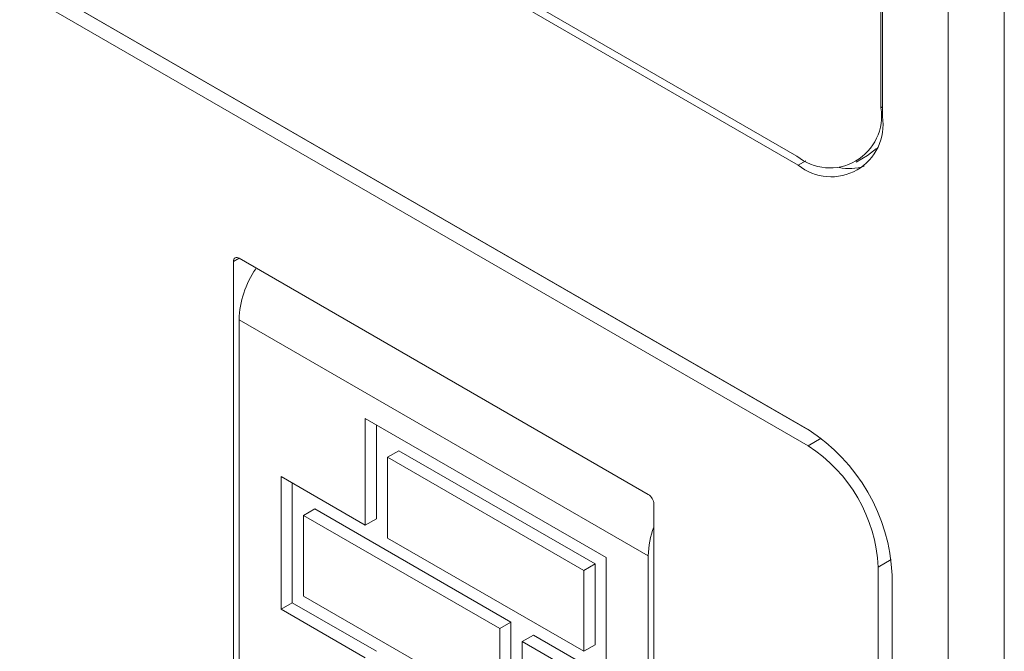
# Model space of a CAD drawing. Header units: millimetres. Extents: x -420 to 420, y -297 to 297.
# Tile 153 of 197: x 248 to 273, y 105 to 121. Entities that reach past the tile are written whole.
import ezdxf

# ---------------------------------------------------------------- set-up
doc = ezdxf.new("R2010")
doc.units = ezdxf.units.MM
doc.header["$MEASUREMENT"] = 0
doc.layers.add('layer 1', color=7, linetype='Continuous')

msp = doc.modelspace()

# ---------------------------------------------------------------- linework, layer by layer
at = {"layer": 'layer 1', "color": 7, "lineweight": 9}
for points in [[(271.9945, 33.1364), (271.9945, 33.1364), (271.9945, 168.4927), (271.9945, 168.4927)], [(273.4154, 168.0824), (273.4154, 168.0824), (273.4154, 33.5465), (273.4154, 33.5465)], [(270.2896, 118.6978), (270.2896, 118.6978), (270.2896, 164.6368), (270.2896, 164.6368)], [(270.3253, 118.4721), (270.3253, 118.4721), (270.3253, 164.6573), (270.3253, 164.6573)], [(229.6194, 139.5102), (229.6194, 139.5102), (268.1939, 117.2415), (268.1939, 117.2415)], [(229.7968, 139.6127), (229.7968, 139.6127), (268.1584, 117.4671), (268.1584, 117.4671)], [(229.3707, 133.0908), (229.3707, 133.0908), (268.4425, 110.5352), (268.4425, 110.5352)], [(229.726, 132.8857), (229.726, 132.8857), (268.4583, 110.5262), (268.4583, 110.5262)], [(229.3707, 132.6807), (229.3707, 132.6807), (268.4425, 110.1251), (268.4425, 110.1251)], [(270.2896, 118.6978), (270.2896, 118.6978), (270.3253, 118.7183), (270.3253, 118.7183)], [(270.1804, 117.6642), (270.1804, 117.6642), (269.9495, 117.4819), (269.9495, 117.4819)], [(268.1939, 117.2415), (268.1939, 117.2415), (268.3834, 117.3509), (268.3834, 117.3509)], [(269.6654, 117.3178), (269.6654, 117.3178), (269.9495, 117.4819), (269.9495, 117.4819)], [(269.231, 117.1822), (269.4425, 117.1384), (269.6615, 117.1491), (269.8679, 117.2129)], [(254.0215, 114.8817), (254.0215, 114.8817), (253.8795, 114.7996), (253.8795, 114.7996)], [(253.8795, 114.7996), (253.8795, 114.7996), (253.8795, 99.3772), (253.8795, 99.3772)], [(264.3934, 108.8942), (264.3934, 108.8942), (254.0215, 114.8817), (254.0215, 114.8817)], [(254.4476, 114.6132), (254.1863, 114.2323), (254.0383, 113.7848), (254.0215, 113.323)], [(264.3934, 107.3355), (264.3934, 107.3355), (254.0215, 113.323), (254.0215, 113.323)], [(254.0215, 113.323), (254.0215, 113.323), (254.0215, 99.5412), (254.0215, 99.5412)], [(257.2183, 110.8213), (257.2183, 110.8213), (263.3278, 107.2944), (263.3278, 107.2944)], [(257.2183, 108.1142), (257.2183, 108.1142), (257.2183, 110.8213), (257.2183, 110.8213)], [(257.5024, 108.2781), (257.5024, 108.2781), (257.5024, 110.6572), (257.5024, 110.6572)], [(270.5737, 106.8439), (270.5054, 108.3474), (269.7106, 109.7242), (268.4425, 110.5352)], [(268.7723, 110.3153), (268.7723, 110.3153), (268.4425, 110.1251), (268.4425, 110.1251)], [(270.2186, 107.0489), (270.1617, 108.302), (269.4992, 109.4492), (268.4425, 110.1251)], [(258.0708, 110.0009), (258.0708, 110.0009), (257.7866, 109.8369), (257.7866, 109.8369)], [(257.7866, 107.7861), (257.7866, 107.7861), (257.7866, 109.8369), (257.7866, 109.8369)], [(257.7866, 109.8369), (257.7866, 109.8369), (262.7593, 106.9662), (262.7593, 106.9662)], [(258.0708, 110.0009), (258.0708, 110.0009), (263.0435, 107.1301), (263.0435, 107.1301)], [(255.0871, 109.3444), (255.0871, 109.3444), (257.2183, 108.1142), (257.2183, 108.1142)], [(255.0871, 105.9811), (255.0871, 105.9811), (255.0871, 109.3444), (255.0871, 109.3444)], [(255.3713, 106.145), (255.3713, 106.145), (255.3713, 109.1805), (255.3713, 109.1805)], [(264.5354, 108.648), (264.5308, 108.7482), (264.478, 108.8401), (264.3934, 108.8942)], [(264.5354, 93.2256), (264.5354, 93.2256), (264.5354, 108.648), (264.5354, 108.648)], [(255.9396, 108.5241), (255.9396, 108.5241), (255.6554, 108.3601), (255.6554, 108.3601)], [(255.6554, 108.3601), (255.6554, 108.3601), (260.6283, 105.4894), (260.6283, 105.4894)], [(255.6554, 106.3092), (255.6554, 106.3092), (255.6554, 108.3601), (255.6554, 108.3601)], [(255.9396, 108.5241), (255.9396, 108.5241), (260.9124, 105.6534), (260.9124, 105.6534)], [(257.5024, 108.2781), (257.5024, 108.2781), (257.2183, 108.1142), (257.2183, 108.1142)], [(264.5354, 108.0635), (264.4462, 107.8308), (264.398, 107.5846), (264.3934, 107.3355)], [(257.7866, 107.7861), (257.7866, 107.7861), (262.7593, 104.9153), (262.7593, 104.9153)], [(263.3278, 103.931), (263.3278, 103.931), (263.3278, 107.2944), (263.3278, 107.2944)], [(264.3934, 107.3355), (264.3934, 107.3355), (264.3934, 93.5537), (264.3934, 93.5537)], [(263.0435, 107.1301), (263.0435, 107.1301), (262.7593, 106.9662), (262.7593, 106.9662)], [(263.0435, 105.0793), (263.0435, 105.0793), (263.0435, 107.1301), (263.0435, 107.1301)], [(270.548, 107.2392), (270.548, 107.2392), (270.2186, 107.0489), (270.2186, 107.0489)], [(270.2186, 66.9752), (270.2186, 66.9752), (270.2186, 107.0489), (270.2186, 107.0489)], [(262.7593, 104.9153), (262.7593, 104.9153), (262.7593, 106.9662), (262.7593, 106.9662)], [(270.5737, 66.7702), (270.5737, 66.7702), (270.5737, 106.8439), (270.5737, 106.8439)], [(255.6554, 106.3092), (255.6554, 106.3092), (260.6283, 103.4385), (260.6283, 103.4385)], [(255.3713, 106.145), (255.3713, 106.145), (255.0871, 105.9811), (255.0871, 105.9811)], [(255.3713, 106.145), (255.3713, 106.145), (257.5024, 104.9147), (257.5024, 104.9147)], [(255.0871, 105.9811), (255.0871, 105.9811), (257.2183, 104.7507), (257.2183, 104.7507)], [(260.9124, 105.6534), (260.9124, 105.6534), (260.6283, 105.4894), (260.6283, 105.4894)], [(260.9124, 103.6027), (260.9124, 103.6027), (260.9124, 105.6534), (260.9124, 105.6534)], [(260.6283, 103.4385), (260.6283, 103.4385), (260.6283, 105.4894), (260.6283, 105.4894)], [(261.4807, 105.3253), (261.4807, 105.3253), (261.1966, 105.1613), (261.1966, 105.1613)], [(261.4807, 105.3253), (261.4807, 105.3253), (263.3278, 104.2591), (263.3278, 104.2591)], [(261.1966, 103.1104), (261.1966, 103.1104), (261.1966, 105.1613), (261.1966, 105.1613)], [(261.1966, 105.1613), (261.1966, 105.1613), (263.3278, 103.931), (263.3278, 103.931)], [(263.0435, 105.0793), (263.0435, 105.0793), (262.7593, 104.9153), (262.7593, 104.9153)]]:
    msp.add_open_spline(points, degree=3, dxfattribs=at)
for points in [[(268.1584, 117.4671), (268.5822, 117.1215), (269.1751, 117.0738), (269.6486, 117.3472), (269.6486, 117.3472), (270.1221, 117.6206), (270.3771, 118.1581), (270.2896, 118.6978)], [(268.1939, 117.2415), (268.6175, 116.8958), (269.2106, 116.8482), (269.6841, 117.1217), (269.6841, 117.1217), (270.1574, 117.3949), (270.4126, 117.9326), (270.3253, 118.4721)], [(254.0215, 114.8817), (253.9933, 114.9046), (253.9537, 114.9078), (253.9223, 114.8898), (253.9223, 114.8898), (253.8907, 114.8715), (253.8736, 114.8355), (253.8795, 114.7996)]]:
    msp.add_open_spline(points, degree=3, knots=[0, 0, 0, 0, 0.3333333, 0.3333333, 0.3333333, 0.3333333, 1, 1, 1, 1], dxfattribs=at)

doc.saveas('drawing.dxf')
